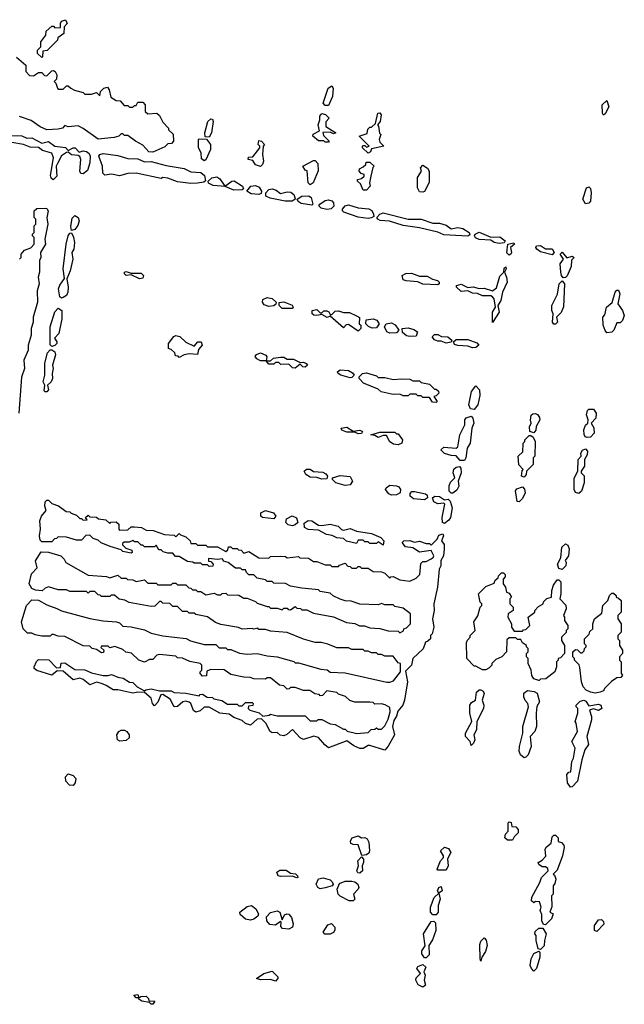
# Model space of a CAD drawing. Extents: x 2640764 to 2777785, y 718840 to 815082.
# Tile 92 of 148: x 2724022 to 2727670, y 778760 to 784698. Entities that reach past the tile are written whole.
import ezdxf

# ---------------------------------------------------------------- set-up
doc = ezdxf.new("R2010")
doc.units = 0

msp = doc.modelspace()

# ---------------------------------------------------------------- linework, layer by layer
at = {"layer": '0CON10XD'}
for points in [[(2724155, 784470), (2724130, 784495), (2724130, 784515), (2724150, 784535), (2724150, 784565), (2724180, 784605), (2724181.7, 784628.3), (2724215, 784660), (2724225, 784660), (2724235, 784650), (2724268.3, 784651.7), (2724267.5, 784675), (2724275, 784690), (2724298.3, 784698.3), (2724307.5, 784675), (2724290, 784655), (2724287.5, 784615), (2724251.7, 784588.3), (2724250, 784575), (2724188.3, 784511.7), (2724161.7, 784508.3), (2724160, 784475), (2724155, 784470)], [(2724003, 784473), (2724060, 784425), (2724060, 784385), (2724081.7, 784361.7), (2724105, 784360), (2724135, 784380), (2724155, 784380), (2724171.7, 784361.7), (2724185, 784360), (2724215, 784390), (2724225, 784392.5), (2724236.4, 784386.4), (2724246.7, 784365), (2724245, 784340), (2724230, 784325), (2724240, 784315), (2724250, 784285), (2724255, 784280), (2724285, 784280), (2724305, 784300), (2724315, 784300), (2724330, 784285), (2724353, 784273), (2724405, 784260), (2724415, 784250), (2724455, 784250), (2724485, 784260), (2724505, 784240), (2724510, 784265), (2724530, 784285), (2724551.7, 784291.7), (2724562.5, 784275), (2724571.7, 784231.7), (2724605, 784210), (2724628.3, 784208.3), (2724651.7, 784181.7), (2724675, 784180), (2724685, 784170), (2724705, 784170), (2724715, 784180), (2724725, 784180), (2724735, 784200), (2724765, 784200), (2724780, 784185), (2724780, 784145), (2724795, 784130), (2724850, 784135), (2724865, 784120), (2724885, 784080), (2724920, 784045), (2724920, 784035), (2724947, 784007), (2724950, 783965), (2724938.3, 783951.7), (2724915, 783950), (2724898.3, 783931.7), (2724825, 783900)], [(2725885, 784180), (2725865, 784180), (2725852.5, 784195), (2725883.3, 784285), (2725905, 784300), (2725912.5, 784285), (2725910, 784235), (2725885, 784180)], [(2727545, 784122.5), (2727537.5, 784135), (2727536.7, 784185), (2727565, 784210), (2727576.4, 784173.6), (2727555, 784130), (2727545, 784122.5)], [(2724825, 783900), (2724801.7, 783901.7), (2724765, 783942.5), (2724720, 783965), (2724675, 784000), (2724655, 784000), (2724645, 784010), (2724635, 784010), (2724620, 783995), (2724593, 783987), (2724495, 783977.5), (2724405, 784042.5), (2724375, 784057.5), (2724315, 784052.5), (2724295, 784060), (2724280, 784045), (2724255, 784037.5), (2724185, 784033.3), (2724145, 784052.5), (2724090.7, 784090.7), (2724020, 784115)], [(2725165, 783990), (2725141.7, 783991.7), (2725140, 784015), (2725156.7, 784085), (2725175, 784100), (2725185, 784097.5), (2725190, 784085), (2725180, 784015), (2725165, 783990)], [(2725885, 783960), (2725865, 783960), (2725857.5, 783967.5), (2725825, 783967.5), (2725790, 783995), (2725791.7, 784008.3), (2725831.7, 784028.3), (2725822.5, 784065), (2725833.3, 784095), (2725833.3, 784116.7), (2725845, 784132.5), (2725867, 784127), (2725890, 784105), (2725868.3, 784081.7), (2725870, 784055), (2725930, 784015), (2725915, 784010), (2725895, 784020), (2725851.7, 784018.3), (2725855, 784000), (2725890, 783965), (2725885, 783960)], [(2726125, 783892.5), (2726090, 783925), (2726090, 783935), (2726095, 783940), (2726105, 783940), (2726115, 783930), (2726130, 783935), (2726070, 783995), (2726118.3, 784011.7), (2726121.7, 784038.3), (2726135, 784050), (2726145, 784050), (2726168.3, 784071.7), (2726183.3, 784135), (2726195, 784137.5), (2726202.5, 784125), (2726197.5, 784085), (2726180, 784065), (2726186.7, 784056.7), (2726193, 784013), (2726200, 784005), (2726190, 783975), (2726195, 783960), (2726220, 783935), (2726145, 783920), (2726138.3, 783901.7), (2726125, 783892.5)], [(2723911.3, 784001.3), (2724035, 783998.2), (2724065, 783983.3), (2724095.4, 783985.4), (2724156.2, 783953.8), (2724195, 783962.7), (2724235, 783935.8), (2724298.5, 783928.5), (2724315, 783910), (2724345, 783926.5), (2724355.8, 783925), (2724380, 783900), (2724405, 783907.1), (2724425, 783904), (2724441.3, 783891.3), (2724447.8, 783875), (2724444.6, 783835), (2724430.8, 783789.2), (2724405, 783768.6), (2724391.4, 783771.4), (2724384.2, 783785), (2724390.8, 783855), (2724385, 783872.5), (2724375, 783880), (2724334.1, 783884.1), (2724315, 783900), (2724305, 783897.5), (2724275, 783876.7), (2724249.3, 783830.7), (2724242.5, 783815), (2724246.9, 783755), (2724223, 783733), (2724212, 783742), (2724208.3, 783758.3), (2724226.2, 783865), (2724215, 783892.5), (2724158.8, 783908.8), (2724135, 783926.7), (2724085, 783930), (2724045.5, 783945.5), (2723975, 783957.5)], [(2725135, 783846.7), (2725118.3, 783858.3), (2725117.5, 783895), (2725100, 783925), (2725100, 783975), (2725105, 783980), (2725148.3, 783978.3), (2725172.5, 783945), (2725172.5, 783915), (2725145, 783852.5), (2725135, 783846.7)], [(2725475, 783812.5), (2725445, 783823.3), (2725428.3, 783848.3), (2725400, 783855), (2725401.7, 783868.3), (2725428.3, 783871.7), (2725470, 783925), (2725470, 783935), (2725460, 783945), (2725465, 783970), (2725480, 783965), (2725500, 783945), (2725490, 783935), (2725487.5, 783885), (2725493.3, 783845), (2725487.5, 783825), (2725475, 783812.5)], [(2725055, 783710), (2724975, 783720), (2724915, 783742.5), (2724885, 783747.5), (2724875, 783740), (2724725, 783772.5), (2724675, 783770), (2724625, 783757.5), (2724575, 783767.5), (2724535, 783760), (2724523.6, 783773.6), (2724521.2, 783815), (2724499.6, 783875), (2724505, 783885.6), (2724525, 783891.1), (2724615, 783880), (2724675, 783861.8), (2724735, 783860), (2724775, 783841.1), (2724815, 783842.9), (2724905, 783818.9), (2725015, 783801.5), (2725055, 783781.5), (2725115, 783776.7), (2725137.7, 783757.7), (2725143, 783727), (2725132.5, 783717.5), (2725095, 783713.3), (2725055, 783710)], [(2725775, 783703.3), (2725763.3, 783715), (2725757, 783787), (2725745, 783790), (2725730, 783815), (2725795, 783850), (2725805, 783850), (2725821.7, 783831.7), (2725823, 783787), (2725792.5, 783715), (2725775, 783703.3)], [(2726115, 783670), (2726095, 783670), (2726078.3, 783708.3), (2726060, 783725), (2726060, 783735), (2726085, 783740), (2726100, 783755), (2726100, 783765), (2726081.7, 783771.7), (2726070, 783785), (2726071.7, 783798.3), (2726095, 783810), (2726110, 783825), (2726111.7, 783838.3), (2726135, 783840), (2726160, 783815), (2726153, 783807), (2726140, 783755), (2726133.3, 783715), (2726137.5, 783695), (2726115, 783670)], [(2726455, 783657.5), (2726435, 783660), (2726422.5, 783685), (2726422.5, 783747.5), (2726446.7, 783785), (2726440, 783805), (2726455, 783820), (2726483, 783803), (2726492.5, 783785), (2726493, 783717), (2726465, 783662.5), (2726455, 783657.5)], [(2725315, 783670), (2725261.7, 783691.7), (2725188.8, 783698.8), (2725162, 783712), (2725160, 783725), (2725182, 783745), (2725210.8, 783750.8), (2725228.8, 783738.8), (2725255, 783700), (2725265, 783697.5), (2725302, 783725), (2725316.6, 783726.6), (2725366, 783695), (2725371.7, 783678.3), (2725365, 783672.5), (2725315, 783670)], [(2725465, 783643.3), (2725417.7, 783647.7), (2725392.5, 783665), (2725416.6, 783693.4), (2725445, 783699.3), (2725467.2, 783687.3), (2725480, 783665), (2725479.5, 783650.5), (2725465, 783643.3)], [(2727435, 783587.5), (2727420, 783615), (2727442.5, 783685), (2727455, 783690), (2727465, 783680), (2727470, 783655), (2727466.4, 783603.6), (2727455, 783592.5), (2727435, 783587.5)], [(2725665, 783603.8), (2725623.9, 783603.9), (2725532.7, 783622.7), (2725507.5, 783635), (2725507.5, 783655), (2725525, 783673.5), (2725545, 783678.4), (2725570.4, 783670.4), (2725595, 783650), (2725635, 783660.4), (2725658.5, 783658.5), (2725676.5, 783645), (2725682.9, 783625), (2725683.3, 783615), (2725665, 783603.8)], [(2725785, 783580), (2725720.3, 783590.3), (2725701.4, 783601.4), (2725696.2, 783615), (2725725, 783633.6), (2725767, 783637), (2725780.6, 783625), (2725790, 783585), (2725785, 783580)], [(2725875, 783553.3), (2725841.2, 783561.2), (2725827.5, 783575), (2725832.5, 783585), (2725865, 783607.3), (2725885, 783610.9), (2725905, 783605.6), (2725915, 783593.3), (2725917, 783573), (2725901.7, 783558.3), (2725875, 783553.3)], [(2726125, 783498.8), (2726065, 783506.7), (2725977.1, 783537.1), (2725968.8, 783545), (2725969.2, 783555), (2725985.8, 783575), (2726005, 783581.5), (2726063.9, 783563.9), (2726127.6, 783557.6), (2726147.1, 783547.1), (2726157.5, 783525), (2726158.8, 783511.2), (2726145, 783503.3), (2726125, 783498.8)], [(2724020, 783255), (2724030, 783265), (2724030, 783285), (2724051.7, 783308.3), (2724088.3, 783321.7), (2724110, 783345), (2724110, 783385), (2724100, 783395), (2724100, 783405), (2724110, 783415), (2724110, 783455), (2724120, 783465), (2724120, 783495), (2724110, 783505), (2724110, 783545), (2724125, 783560), (2724175, 783562.5), (2724185, 783560), (2724193.3, 783545), (2724186.4, 783503.6), (2724191.2, 783465), (2724173.8, 783375), (2724177.1, 783345), (2724147.5, 783295), (2724150, 783265), (2724142.5, 783245), (2724141.2, 783175), (2724133.3, 783145), (2724140, 783105), (2724127, 783063), (2724130, 782995), (2724103.3, 782905), (2724103.8, 782875), (2724091.2, 782835), (2724092, 782795), (2724073.3, 782735), (2724073.8, 782705), (2724047.5, 782645), (2724050, 782595), (2724033, 782543), (2724017.5, 782325)], [(2724335, 783427.5), (2724331.1, 783451.1), (2724337.9, 783502.1), (2724355, 783517.5), (2724374.7, 783504.7), (2724380, 783485), (2724373.7, 783456.3), (2724355, 783432.9), (2724335, 783427.5)], [(2726725, 783392.5), (2726580.7, 783400.7), (2726545, 783416.2), (2726435, 783443.8), (2726335, 783456.7), (2726253, 783483), (2726197.7, 783487.7), (2726182.5, 783495), (2726177.5, 783505), (2726194.6, 783525.4), (2726215, 783533.6), (2726365, 783496.1), (2726445, 783494.6), (2726515, 783470.8), (2726555, 783470.4), (2726595, 783459.6), (2726625, 783437.1), (2726665, 783445.4), (2726695, 783438.7), (2726734.2, 783415), (2726738.8, 783401.2), (2726725, 783392.5)], [(2724275, 783018.8), (2724265, 783026.7), (2724256.2, 783075), (2724263.3, 783096.7), (2724292, 783138), (2724284.4, 783195), (2724302.5, 783345), (2724314.4, 783395.6), (2724325, 783410), (2724335, 783412.5), (2724347.3, 783387.3), (2724353.2, 783355), (2724349.2, 783315), (2724336.9, 783295), (2724342.5, 783255), (2724326.7, 783183.3), (2724305.8, 783135), (2724314.7, 783085), (2724313.1, 783055), (2724304.7, 783035.3), (2724285, 783022), (2724275, 783018.8)], [(2726915, 783348.1), (2726885.5, 783355.5), (2726865, 783368.8), (2726795, 783371.9), (2726772.1, 783382.1), (2726765.8, 783395), (2726770, 783405), (2726795, 783416), (2726865, 783387.5), (2726919.1, 783389.1), (2726951.4, 783365), (2726945, 783352), (2726915, 783348.1)], [(2726975, 783278.8), (2726961.4, 783291.4), (2726967.5, 783345), (2727002.5, 783352.5), (2727007.5, 783345), (2726982.5, 783325), (2726988.6, 783295), (2726985, 783283.8), (2726975, 783278.8)], [(2727235, 783280), (2727165, 783298.6), (2727142.5, 783315), (2727135.8, 783325), (2727140, 783335), (2727165, 783336.2), (2727195, 783316.7), (2727235, 783316.7), (2727246, 783295), (2727235, 783280)], [(2727300.7, 783140.7), (2727290, 783155), (2727286, 783175), (2727283.8, 783225), (2727302.5, 783255), (2727283.3, 783285), (2727295, 783296.2), (2727323, 783263), (2727355, 783272.5), (2727366.7, 783265), (2727351.2, 783248.8), (2727349.2, 783210.8), (2727325.9, 783154.1), (2727315, 783142.5), (2727300.7, 783140.7)], [(2726875, 782872.5), (2726874.1, 782934.1), (2726893.3, 782965), (2726883.8, 783015), (2726875, 783027.5), (2726865, 783033.3), (2726815, 783032), (2726785, 783047.5), (2726755, 783048.8), (2726725, 783062.5), (2726685, 783060), (2726657.5, 783085), (2726657.5, 783095), (2726685, 783104), (2726725, 783082.5), (2726757.7, 783087.7), (2726795, 783076.7), (2726825, 783078.8), (2726875, 783062.5), (2726898.3, 783081.7), (2726919.4, 783150.6), (2726942.5, 783175), (2726945, 783200), (2726955, 783207.5), (2726956.7, 783195), (2726947.5, 783175), (2726960, 783145), (2726962.2, 783115), (2726936, 783055), (2726924, 783005), (2726906.7, 782975), (2726914.2, 782935), (2726875, 782872.5)], [(2724745, 783136.2), (2724695, 783160), (2724665, 783156.2), (2724653.8, 783165), (2724653.8, 783175), (2724665, 783180), (2724695, 783170), (2724755, 783168.8), (2724768.8, 783155), (2724765, 783140), (2724745, 783136.2)], [(2726545, 783100), (2726455, 783102.5), (2726425, 783117.5), (2726353, 783123), (2726335, 783130), (2726330, 783155), (2726351.7, 783168.3), (2726385, 783168.8), (2726435, 783152.5), (2726481.2, 783151.2), (2726513, 783133), (2726542.5, 783125), (2726552.5, 783115), (2726552.5, 783105), (2726545, 783100)], [(2727255, 782862.5), (2727245, 782862.5), (2727237.5, 782875), (2727240, 782925), (2727232.5, 782945), (2727232.5, 782975), (2727266.4, 783043.6), (2727276.7, 783105), (2727295, 783122.5), (2727310, 783105), (2727303.6, 782966.4), (2727288.3, 782931.7), (2727260, 782905), (2727267.5, 782875), (2727255, 782862.5)], [(2727565, 782810), (2727553.9, 782823.9), (2727542.5, 782855), (2727540, 782905), (2727551.7, 782918.3), (2727562.5, 782965), (2727597, 782993), (2727614.3, 783055.7), (2727625, 783067.5), (2727635, 783067.5), (2727643.3, 783045), (2727630, 782985), (2727660, 782945), (2727670, 782915), (2727660, 782885), (2727645, 782870), (2727625, 782870), (2727606.7, 782825), (2727595, 782813.3), (2727565, 782810)], [(2725525, 782968.8), (2725497.7, 782977.7), (2725486.7, 782995), (2725489.3, 783010.7), (2725515, 783022.5), (2725545, 783017.5), (2725570, 782995), (2725568.3, 782981.7), (2725555, 782972.5), (2725525, 782968.8)], [(2725665, 782957.5), (2725605, 782957.5), (2725587.5, 782975), (2725588.3, 782991.7), (2725615, 782996.7), (2725665, 782976.7), (2725672.5, 782965), (2725665, 782957.5)], [(2724215, 782727.5), (2724206.7, 782736.7), (2724206.7, 782845), (2724233.1, 782936.9), (2724255, 782958.8), (2724275.6, 782945), (2724276.9, 782895), (2724259.1, 782805), (2724233, 782777), (2724245.6, 782755), (2724245.6, 782745), (2724235, 782732.5), (2724215, 782727.5)], [(2726065, 782820), (2726005, 782860), (2725991.7, 782858.3), (2725975, 782840), (2725895, 782910), (2725877, 782903), (2725845, 782920), (2725815, 782913.3), (2725796.4, 782916.4), (2725787.5, 782925), (2725787.5, 782945), (2725815, 782950), (2725835, 782930), (2725845, 782930), (2725857.5, 782942.5), (2725875, 782943.3), (2725886.7, 782936.7), (2725895, 782920), (2725905, 782920), (2725925, 782940), (2725945, 782942.5), (2725975, 782932.5), (2726011.7, 782931.7), (2726055, 782912.5), (2726071.7, 782901.7), (2726070, 782865), (2726080, 782855), (2726080, 782835), (2726065, 782820)], [(2726148.3, 782838.3), (2726127, 782847), (2726110, 782865), (2726111.7, 782888.3), (2726155, 782893.3), (2726176.4, 782886.4), (2726190, 782865), (2726175, 782840), (2726148.3, 782838.3)], [(2726255, 782807.5), (2726236.7, 782816.7), (2726222.5, 782845), (2726232.5, 782865), (2726265, 782870), (2726288, 782858), (2726310, 782825), (2726295, 782810), (2726255, 782807.5)], [(2724985, 782660), (2724978.3, 782668.3), (2724961.7, 782671.7), (2724958.3, 782688.3), (2724935, 782710), (2724920, 782715), (2724920, 782745), (2724951.7, 782788.3), (2724965, 782793.8), (2724988.6, 782788.6), (2725025, 782752.5), (2725075, 782730), (2725097.5, 782755), (2725116.7, 782755), (2725123.3, 782735), (2725101.7, 782708.3), (2725095, 782680), (2725045, 782682.5), (2725015, 782677.5), (2724985, 782660)], [(2726375, 782786.7), (2726355, 782792.5), (2726331.7, 782811.7), (2726330, 782835), (2726365, 782840), (2726400.7, 782830.7), (2726422.5, 782815), (2726415, 782790), (2726375, 782786.7)], [(2726595, 782746.7), (2726565, 782760), (2726545, 782760), (2726525, 782767.5), (2726510, 782785), (2726525, 782800), (2726545, 782800), (2726567, 782787), (2726605, 782786.2), (2726630, 782765), (2726625, 782752.5), (2726595, 782746.7)], [(2726755, 782718.8), (2726725, 782728.8), (2726665, 782732.5), (2726645, 782740), (2726640, 782755), (2726655, 782768.8), (2726725, 782770), (2726779.5, 782749.5), (2726792.5, 782735), (2726775, 782721.2), (2726755, 782718.8)], [(2724175, 782453.8), (2724170.6, 782460.6), (2724173.6, 782493.6), (2724164.3, 782515), (2724174.2, 782555), (2724174.1, 782625.9), (2724190.3, 782689.7), (2724205, 782707.5), (2724215, 782707.5), (2724234.2, 782695), (2724237.6, 782677.6), (2724219.5, 782615), (2724224.6, 782594.6), (2724217.9, 782565), (2724220, 782535), (2724210.9, 782515), (2724188.8, 782495), (2724195.6, 782465), (2724185, 782454), (2724175, 782453.8)], [(2725685, 782597.5), (2725668.3, 782598.3), (2725645, 782620), (2725598.3, 782618.3), (2725585, 782630), (2725565, 782630), (2725555, 782620), (2725525, 782620), (2725510, 782640), (2725475, 782640), (2725452, 782652), (2725443.6, 782666.4), (2725450, 782680), (2725475, 782688.8), (2725507.5, 782675), (2725512.5, 782665), (2725510, 782640), (2725535, 782640), (2725553, 782657), (2725595, 782662.5), (2725615, 782662.5), (2725635, 782650), (2725675, 782651.2), (2725715, 782630), (2725735, 782632.5), (2725750, 782625), (2725757.5, 782615), (2725745, 782603.3), (2725730, 782605), (2725715, 782620), (2725685, 782597.5)], [(2726015, 782537.5), (2725960, 782555), (2725943.6, 782563.6), (2725940, 782575), (2725955, 782587.5), (2726005, 782582.5), (2726029.3, 782569.3), (2726040, 782555), (2726025, 782540), (2726015, 782537.5)], [(2726535, 782390), (2726511.7, 782391.7), (2726495, 782420), (2726455, 782420), (2726445, 782430), (2726425, 782430), (2726415, 782440), (2726375, 782440), (2726365, 782430), (2726335, 782430), (2726315, 782440), (2726275, 782437.5), (2726203, 782453), (2726185, 782470), (2726096.4, 782506.4), (2726070, 782535), (2726070, 782545), (2726090, 782565), (2726115, 782567.5), (2726175, 782550), (2726185, 782540), (2726225, 782540), (2726275, 782527.5), (2726325, 782532.5), (2726375, 782530), (2726395, 782520), (2726435, 782520), (2726445, 782510), (2726495, 782500), (2726525, 782470), (2726535, 782470), (2726548.3, 782458.3), (2726550, 782445), (2726535, 782430), (2726520, 782425), (2726540, 782395), (2726535, 782390)], [(2726765, 782348), (2726741.4, 782351.4), (2726732.5, 782375), (2726748, 782455), (2726775, 782490), (2726795.8, 782465.8), (2726799.1, 782430.9), (2726785.5, 782374.5), (2726765, 782348)], [(2727125, 782207.5), (2727100, 782215), (2727097, 782243), (2727107.5, 782265), (2727103.3, 782283.3), (2727107.5, 782312.5), (2727118.3, 782321.7), (2727135, 782322.5), (2727147, 782317), (2727158.8, 782298.8), (2727160, 782285), (2727137.5, 782245), (2727137, 782223), (2727125, 782207.5)], [(2727445, 782177.5), (2727433.3, 782183.3), (2727427, 782197), (2727426.7, 782225), (2727436.4, 782253.6), (2727450, 782265), (2727452.5, 782285), (2727442.5, 782315), (2727448.3, 782341.7), (2727455, 782350), (2727485, 782350), (2727500, 782325), (2727497.5, 782295), (2727470, 782265), (2727486.4, 782236.4), (2727487.5, 782205), (2727465, 782180), (2727445, 782177.5)], [(2726678.8, 782038.8), (2726655, 782068.8), (2726625, 782070), (2726585, 782081.2), (2726562.5, 782105), (2726580.7, 782119.3), (2726655, 782113.3), (2726665, 782122.5), (2726677.5, 782195), (2726707.5, 782255), (2726707.5, 782285), (2726715, 782297.5), (2726745, 782307.5), (2726756.7, 782295), (2726761.2, 782265), (2726750, 782235), (2726740, 782145), (2726722.5, 782115), (2726714.4, 782055.6), (2726705, 782040), (2726678.8, 782038.8)], [(2726065, 782200), (2726045, 782210), (2725995, 782210), (2725965, 782222.5), (2725962.5, 782235), (2725995, 782240), (2726035, 782217.5), (2726075, 782222.5), (2726090, 782215), (2726085, 782202.5), (2726065, 782200)], [(2726305, 782133.8), (2726278.3, 782138.3), (2726255, 782153.3), (2726235, 782190), (2726215, 782190), (2726185, 782177.5), (2726165, 782190), (2726140, 782195), (2726195, 782210), (2726285, 782210), (2726295, 782200), (2726305, 782200), (2726332.5, 782165), (2726327.5, 782145), (2726305, 782133.8)], [(2727065, 781940), (2727050, 781945), (2727053, 781977), (2727060, 781985), (2727033, 782013), (2727030, 782065), (2727057, 782093), (2727060, 782145), (2727070, 782155), (2727070, 782165), (2727095, 782190), (2727105, 782190), (2727120, 782180), (2727132.5, 782155), (2727130, 782065), (2727120, 782055), (2727120, 782015), (2727080, 781975), (2727077.5, 781955), (2727065, 781940)], [(2727395, 781840), (2727375, 781847.5), (2727366.7, 781865), (2727366.7, 781933.3), (2727390, 781975), (2727392.5, 782045), (2727410, 782065), (2727407.5, 782085), (2727417, 782103), (2727435, 782110), (2727447, 782097), (2727446.4, 782073.6), (2727430, 782045), (2727430, 782005), (2727410, 781975), (2727410, 781965), (2727427, 781947), (2727427.5, 781905), (2727412.5, 781855), (2727395, 781840)], [(2725845, 781926.2), (2725815, 781936.7), (2725775, 781940), (2725747.5, 781955), (2725737.5, 781975), (2725753, 781987), (2725775, 781986.7), (2725795, 781972.5), (2725850, 781970), (2725869.3, 781959.3), (2725880, 781945), (2725875, 781930), (2725845, 781926.2)], [(2726635, 781842.5), (2726625, 781842.5), (2726614.1, 781854.1), (2726613.2, 781886.8), (2726621.9, 781908.1), (2726646.7, 781935), (2726637.1, 781965), (2726642.2, 781987.8), (2726655, 782000), (2726675, 782003.3), (2726683.9, 781993.9), (2726685.9, 781965.9), (2726666.7, 781915), (2726670.6, 781885), (2726659.3, 781860.7), (2726635, 781842.5)], [(2725985, 781888), (2725930, 781905), (2725910, 781925), (2725910, 781935), (2725955, 781950), (2726015, 781942.5), (2726030, 781915), (2726015, 781893.3), (2725985, 781888)], [(2726265, 781831.2), (2726248.8, 781838.8), (2726230, 781865), (2726232.5, 781875), (2726255, 781890), (2726295, 781887.5), (2726310, 781880), (2726320, 781865), (2726317.5, 781845), (2726295, 781833.3), (2726265, 781831.2)], [(2726465, 781803.3), (2726398.3, 781808.3), (2726377.5, 781825), (2726378.3, 781841.7), (2726387.5, 781852.5), (2726405, 781853.8), (2726469.5, 781839.5), (2726480.7, 781830.7), (2726483.3, 781815), (2726465, 781803.3)], [(2727035, 781790), (2727023, 781793), (2727012.5, 781857.5), (2727021.7, 781868.3), (2727055, 781880), (2727067, 781867), (2727072.5, 781845), (2727055, 781810), (2727035, 781790)], [(2724568.3, 781521.7), (2724513, 781543), (2724495, 781560), (2724465, 781570), (2724445, 781590), (2724421.7, 781588.3), (2724395, 781560), (2724365, 781560), (2724305, 781577.5), (2724255, 781580), (2724245, 781570), (2724231.7, 781568.3), (2724215, 781550), (2724155, 781550), (2724145, 781560), (2724141.2, 781585), (2724147.5, 781625), (2724143.9, 781676.1), (2724153.3, 781705), (2724181.7, 781738.3), (2724173.8, 781765), (2724175, 781790), (2724185, 781800), (2724195, 781800), (2724215, 781780), (2724257, 781767), (2724303, 781733), (2724325, 781730), (2724331.7, 781721.7), (2724365, 781710), (2724385, 781690), (2724395, 781690), (2724405, 781680), (2724428.3, 781681.7), (2724420, 781695), (2724435, 781710), (2724445, 781700), (2724485, 781697.5), (2724498.3, 781688.3), (2724541.7, 781681.7), (2724565, 781660), (2724572.5, 781667.5), (2724605, 781670), (2724620, 781655), (2724620, 781625), (2724625, 781620), (2724675, 781622.5), (2724695, 781640), (2724715, 781640), (2724756.4, 781636.4), (2724785, 781620), (2724827, 781617), (2724895, 781592.5), (2724955, 781590), (2724965, 781580), (2724985, 781600), (2724991.7, 781591.7), (2725025, 781580), (2725050, 781555), (2725055, 781540), (2725085, 781540), (2725095, 781530), (2725145, 781530), (2725155, 781520), (2725215, 781520), (2725265, 781490), (2725278.3, 781501.7), (2725281.7, 781518.3), (2725295, 781520), (2725305, 781510), (2725335, 781510), (2725341.7, 781501.7), (2725358.3, 781498.3), (2725375, 781480), (2725405, 781490), (2725465, 781452.5), (2725525, 781450), (2725535, 781460), (2725595, 781462.5), (2725625, 781460), (2725635, 781452.5), (2725705, 781460), (2725712.5, 781452.5), (2725765, 781450), (2725795, 781430), (2725815, 781430), (2725865, 781410), (2725895, 781410), (2725905, 781400), (2725945, 781400), (2725951.7, 781408.3), (2725985, 781420), (2726001.7, 781401.7), (2726015, 781400), (2726025, 781390), (2726055, 781390), (2726065, 781400), (2726075, 781400), (2726085, 781390), (2726125, 781390), (2726155, 781370), (2726205, 781367.5), (2726225, 781360), (2726255, 781330), (2726261.7, 781338.3), (2726275, 781340), (2726315, 781320), (2726375, 781312.5), (2726415, 781330), (2726437, 781353), (2726441.7, 781418.3), (2726455, 781430), (2726475, 781430), (2726505, 781447.5), (2726517.5, 781455), (2726520, 781465), (2726505, 781497.5), (2726435, 781487.5), (2726395, 781512.5), (2726349.3, 781519.3), (2726330, 781545), (2726340, 781555), (2726375, 781557.5), (2726405, 781547.5), (2726435, 781552.5), (2726475, 781540), (2726495, 781540), (2726505, 781530), (2726540, 781565), (2726550.7, 781589.3), (2726575, 781597.5), (2726580, 781585), (2726567.5, 781555), (2726582.3, 781532.3), (2726583.9, 781506.1), (2726580, 781465), (2726563.6, 781436.4), (2726563.8, 781405), (2726553.3, 781385), (2726542.5, 781275), (2726520, 781175), (2726522.5, 781135), (2726512.5, 781085), (2726520, 781035), (2726510, 780995), (2726500, 780985), (2726500, 780965), (2726485, 780950), (2726470, 780945), (2726456.4, 780903.6), (2726393.8, 780846.2), (2726386.9, 780805), (2726350, 780770), (2726361.8, 780705), (2726343.3, 780595), (2726334.4, 780565), (2726302.9, 780527.1), (2726295, 780497.5), (2726279.2, 780470.8), (2726272, 780435), (2726282.9, 780385), (2726245, 780316.7), (2726225, 780292.5)], [(2726585, 781660), (2726573.3, 781665), (2726570, 781695), (2726586.4, 781776.4), (2726581.7, 781781.7), (2726545, 781779.2), (2726521.2, 781791.2), (2726512.5, 781815), (2726525.9, 781824.1), (2726555, 781822), (2726585, 781802.5), (2726607, 781807), (2726620, 781795), (2726630.8, 781755), (2726621.4, 781695), (2726610.9, 781679.1), (2726585, 781660)], [(2725555, 781687.5), (2725486.4, 781696.4), (2725477.5, 781705), (2725477.5, 781725), (2725505, 781738.8), (2725553.6, 781723.6), (2725567.5, 781705), (2725555, 781687.5)], [(2725665, 781646.7), (2725641.2, 781651.2), (2725627.5, 781665), (2725631.7, 781688.3), (2725665, 781706.7), (2725693, 781693), (2725700, 781665), (2725685, 781652.5), (2725665, 781646.7)], [(2726215, 781530), (2726185, 781550), (2726175, 781540), (2726135, 781540), (2726125, 781550), (2726105, 781550), (2726095, 781560), (2726065, 781560), (2726055, 781540), (2725993, 781553), (2725975, 781570), (2725935, 781572.5), (2725907, 781587), (2725873, 781593), (2725825, 781620), (2725763, 781623), (2725740, 781635), (2725738.3, 781661.7), (2725763, 781677), (2725785, 781676.7), (2725825, 781650), (2725845, 781647.5), (2725895, 781656.7), (2725943.6, 781643.6), (2725963.6, 781623.6), (2725975, 781620), (2726015, 781628.8), (2726053.6, 781613.6), (2726145, 781600), (2726200, 781575), (2726220, 781555), (2726215, 781530)], [(2726225, 780292.5), (2726135, 780321.2), (2726125, 780321.2), (2726095, 780302), (2726075, 780302), (2726038.6, 780318.6), (2725995, 780350), (2725885, 780307.5), (2725862.5, 780325), (2725825, 780370), (2725797, 780377), (2725735, 780357.5), (2725715, 780367.5), (2725667.5, 780417.5), (2725633.6, 780386.4), (2725615, 780380), (2725593, 780383), (2725575, 780400), (2725545, 780397.5), (2725532.5, 780405), (2725507.5, 780455), (2725481.7, 780481.7), (2725455, 780478.8), (2725415, 780443.3), (2725385, 780453.3), (2725365, 780472.5), (2725315, 780490), (2725285, 780510), (2725230, 780515), (2725165, 780552), (2725135, 780551.2), (2725110.6, 780529.4), (2725085, 780521.2), (2725071.2, 780531.2), (2725055, 780573.3), (2725045, 780582), (2725025, 780588.8), (2725005.9, 780584.1), (2724975, 780556.7), (2724955, 780553.3), (2724930.5, 780600.5), (2724885, 780627.5), (2724873.3, 780626.7), (2724855, 780582.5), (2724835, 780560), (2724822.5, 780575), (2724816, 780606), (2724775, 780640), (2724735, 780643.3), (2724705, 780636), (2724615, 780656.7), (2724585, 780656), (2724543.6, 780683.6), (2724515, 780694.4), (2724485, 780702), (2724445, 780686), (2724405, 780718.8), (2724385, 780727.5), (2724345, 780716.7), (2724285, 780770), (2724248.3, 780771.7), (2724215, 780746), (2724125, 780772.5), (2724110, 780785), (2724110, 780795), (2724123, 780827), (2724135, 780840), (2724197, 780837), (2724245, 780790), (2724268.3, 780791.7), (2724271.7, 780818.3), (2724295, 780820), (2724355, 780780), (2724415, 780777.5), (2724455, 780760), (2724525, 780742.5), (2724555, 780742.5), (2724575, 780750), (2724615, 780732.5), (2724647, 780727), (2724685, 780702.5), (2724705, 780700), (2724730, 780675), (2724775, 780650), (2724783, 780657), (2724815, 780662.5), (2724865, 780650), (2724935, 780650), (2724955, 780640), (2725025, 780637.5), (2725105, 780620), (2725111.7, 780628.3), (2725125, 780630), (2725153, 780613), (2725185, 780610), (2725193, 780603), (2725241.7, 780591.7), (2725275, 780570), (2725335, 780570), (2725345, 780560), (2725365, 780560), (2725385, 780580), (2725425, 780580), (2725430, 780575), (2725428.3, 780561.7), (2725401.7, 780558.3), (2725400, 780545), (2725410, 780535), (2725467, 780517), (2725488.3, 780498.3), (2725527, 780503), (2725535, 780510), (2725575, 780500), (2725745, 780500), (2725775, 780470), (2725815, 780470), (2725823, 780477), (2725845, 780477.5), (2725895, 780452.5), (2725925, 780447.5), (2725975, 780420), (2725985, 780420), (2725998.3, 780408.3), (2726056.1, 780393.9), (2726125, 780400), (2726141.7, 780418.3), (2726165, 780420), (2726175, 780427.5), (2726185, 780420), (2726205, 780420), (2726225, 780440), (2726245, 780480), (2726256.4, 780523.6), (2726255, 780550), (2726226.4, 780566.4), (2726205, 780572.5), (2726165, 780570), (2726155, 780580), (2726135, 780582.5), (2726045, 780582.5), (2726013, 780593), (2725987, 780617), (2725945, 780630), (2725935, 780640), (2725875, 780650), (2725848.3, 780621.7), (2725835, 780620), (2725828.3, 780628.3), (2725803, 780633), (2725771.7, 780651.7), (2725735, 780652.5), (2725685, 780670), (2725655, 780670), (2725648.3, 780661.7), (2725635, 780660), (2725615, 780680), (2725590, 780685), (2725535, 780730), (2725515, 780730), (2725505, 780720), (2725435, 780722.5), (2725411.7, 780731.7), (2725375, 780732.5), (2725295, 780750), (2725255, 780777.5), (2725175, 780780), (2725151.7, 780768.3), (2725148.3, 780741.7), (2725125, 780740), (2725110, 780755), (2725110, 780765), (2725120, 780775), (2725120, 780805), (2725110, 780815), (2725048.3, 780828.3), (2725005, 780847.5), (2724975, 780850), (2724965, 780860), (2724865, 780870), (2724850, 780865), (2724825, 780840), (2724805, 780840), (2724775, 780822.5), (2724740, 780835), (2724697, 780877), (2724663, 780883), (2724645, 780900), (2724597, 780917), (2724565, 780910), (2724555, 780920), (2724515, 780920), (2724511.7, 780911.7), (2724530, 780895), (2724528.3, 780881.7), (2724515, 780880), (2724485, 780900), (2724460, 780905), (2724445, 780920), (2724405, 780922.5), (2724295, 780977.5), (2724255, 780980), (2724225, 780990), (2724215, 780990), (2724205, 780980), (2724155, 780980), (2724115, 780987.5), (2724095, 780997.5), (2724068.3, 780998.3), (2724043.9, 781023.9), (2724033.9, 781066.1), (2724063.3, 781165), (2724095, 781200), (2724135, 781197.5), (2724185, 781170), (2724246.2, 781146.2), (2724273.6, 781133.6), (2724445, 781087.5), (2724525, 781072.5), (2724607, 781067), (2724625, 781060), (2724645, 781040), (2724695, 781037.5), (2724775, 781017.5), (2724815, 780997.5), (2724885, 780982.5), (2725026.4, 780966.4), (2725053, 780953), (2725135, 780930), (2725205, 780930), (2725225, 780910), (2725265, 780910), (2725275, 780900), (2725295, 780900), (2725348.3, 780878.3), (2725395, 780872.5), (2725455, 780876.7), (2725515, 780862.5), (2725576.4, 780856.4), (2725677, 780827), (2725685, 780820), (2725705, 780820), (2725838.3, 780781.7), (2725877, 780777), (2725895, 780762.5), (2725985, 780760), (2726237, 780703), (2726255, 780702.5), (2726278.3, 780711.7), (2726320, 780765), (2726320, 780815), (2726305, 780820), (2726275, 780860), (2726225, 780860), (2726205, 780870), (2726185, 780870), (2726175, 780880), (2726145, 780880), (2726125, 780890), (2726105, 780890), (2726095, 780900), (2726025, 780900), (2726005, 780910), (2725935, 780910), (2725881.7, 780931.7), (2725841.7, 780941.7), (2725805, 780942.5), (2725735, 780962.5), (2725635, 781002.5), (2725535, 781010), (2725505, 781020), (2725465, 781020), (2725458.3, 781028.3), (2725435, 781022.5), (2725425, 781027.5), (2725365, 781022.5), (2725341.7, 781031.7), (2725235, 781050), (2725203, 781063), (2725155, 781097.5), (2725085, 781110), (2725075, 781120), (2725045, 781120), (2725035, 781130), (2725005, 781130), (2724975, 781160), (2724945, 781160), (2724927, 781177), (2724885, 781180), (2724875, 781190), (2724865, 781190), (2724838.3, 781161.7), (2724815, 781160), (2724683, 781183), (2724657, 781197), (2724623, 781203), (2724595, 781227.5), (2724573, 781227), (2724565, 781220), (2724515, 781220), (2724508.3, 781228.3), (2724495, 781230), (2724475, 781250), (2724445, 781250), (2724435, 781240), (2724425, 781250), (2724325, 781250), (2724305, 781260), (2724255, 781260), (2724195, 781277.5), (2724175, 781270), (2724157, 781253), (2724118.3, 781258.3), (2724095, 781267.5), (2724080, 781295), (2724094.1, 781355.9), (2724127, 781393), (2724117.5, 781435), (2724151.7, 781488.3), (2724195, 781487.5), (2724270, 781465), (2724290, 781445), (2724300, 781425), (2724435, 781347.5), (2724545, 781340), (2724565, 781332.5), (2724615, 781347.5), (2724635, 781330), (2724665, 781330), (2724673, 781323), (2724705, 781320), (2724725, 781310), (2724775, 781320), (2724795, 781300), (2724845, 781300), (2724855, 781290), (2724935, 781290), (2724945, 781300), (2724965, 781300), (2724975, 781290), (2725025, 781290), (2725041.7, 781271.7), (2725055, 781270), (2725065, 781260), (2725085, 781260), (2725095, 781250), (2725115, 781250), (2725145, 781230), (2725195, 781240), (2725215, 781230), (2725235, 781230), (2725243, 781237), (2725265, 781240), (2725275, 781230), (2725345, 781227.5), (2725375, 781210), (2725395, 781210), (2725445, 781190), (2725455, 781180), (2725515, 781160), (2725525, 781160), (2725535, 781150), (2725575, 781150), (2725605, 781140), (2725615, 781150), (2725635, 781150), (2725641.7, 781141.7), (2725655, 781140), (2725685, 781160), (2725695, 781150), (2725717, 781147), (2725725, 781140), (2725755, 781140), (2725795, 781120), (2725915, 781097.5), (2725993, 781063), (2726045, 781057.5), (2726073, 781043), (2726101.7, 781041.7), (2726135, 781030), (2726195, 781027.5), (2726245, 781012.5), (2726305, 781010), (2726315, 781000), (2726338.3, 781011.7), (2726340, 781025), (2726355, 781030), (2726380, 781055), (2726380, 781115), (2726335, 781150), (2726285, 781160), (2726275, 781170), (2726225, 781170), (2726205, 781177.5), (2726185, 781170), (2726075, 781172.5), (2726021.7, 781191.7), (2725985, 781192.5), (2725955, 781202.5), (2725913, 781223), (2725895, 781240), (2725835, 781250), (2725825, 781260), (2725725, 781270), (2725655, 781282.5), (2725625, 781297.5), (2725555, 781300), (2725545, 781310), (2725515, 781310), (2725505, 781320), (2725455, 781330), (2725435, 781350), (2725405, 781350), (2725390, 781365), (2725385, 781380), (2725365, 781380), (2725355, 781390), (2725325, 781390), (2725280, 781425), (2725251.7, 781431.7), (2725245, 781447.5), (2725215, 781442.5), (2725161.7, 781448.3), (2725161.7, 781431.7), (2725175, 781430), (2725190, 781415), (2725188.3, 781401.7), (2725165, 781400), (2725155, 781410), (2725125, 781410), (2725115, 781420), (2725075, 781420), (2725067, 781427), (2725035, 781430), (2724985, 781460), (2724961.7, 781461.7), (2724945, 781480), (2724915, 781480), (2724888.3, 781488.3), (2724875, 781500), (2724861.7, 781501.7), (2724845, 781530), (2724835, 781520), (2724775, 781520), (2724765, 781530), (2724755, 781530), (2724735, 781550), (2724715, 781550), (2724705, 781557.5), (2724683, 781547), (2724653.3, 781546.7), (2724641.7, 781538.3), (2724641.7, 781531.7), (2724661.7, 781511.7), (2724698.3, 781498.3), (2724700, 781485), (2724695, 781480), (2724645, 781490), (2724635, 781500), (2724568.3, 781521.7)], [(2727295, 781383.3), (2727275, 781387.5), (2727266.2, 781415), (2727287.5, 781452.5), (2727292.3, 781517.7), (2727315, 781536.7), (2727328.3, 781528.3), (2727336.4, 781506.4), (2727332.5, 781465), (2727312.5, 781437.5), (2727320, 781425), (2727317.5, 781405), (2727295, 781383.3)], [(2727155, 780713.3), (2727125, 780722.5), (2727113, 780743), (2727107.5, 780775), (2727090, 780815), (2727090, 780845), (2727080, 780855), (2727080, 780875), (2727090, 780885), (2727090, 780905), (2727080, 780915), (2727080, 780925), (2727055, 780940), (2727045, 780960), (2727025, 780960), (2727015, 780970), (2726975, 780970), (2726961.7, 780958.3), (2726960, 780885), (2726930, 780855), (2726895, 780840), (2726870, 780815), (2726870, 780805), (2726853, 780787), (2726835, 780776.7), (2726815, 780777.5), (2726775, 780800), (2726765, 780800), (2726720, 780845), (2726718.3, 780941.7), (2726723, 780957), (2726740, 780975), (2726740, 780985), (2726770, 781015), (2726763, 781067), (2726787, 781103), (2726800, 781155), (2726810, 781165), (2726810, 781175), (2726800, 781185), (2726790, 781235), (2726835, 781280), (2726885, 781300), (2726891.7, 781318.3), (2726908.3, 781331.7), (2726910, 781345), (2726928.3, 781361.7), (2726941.7, 781361.7), (2726951.7, 781351.7), (2726951.7, 781338.3), (2726940, 781325), (2726940, 781295), (2726952.5, 781275), (2726960, 781245), (2726975, 781240), (2726990, 781215), (2726980, 781205), (2726980, 781175), (2727000, 781155), (2727000, 781135), (2726970, 781115), (2726967.5, 781095), (2726990, 781055), (2726990, 781035), (2727005, 781010), (2727055, 781010), (2727061.7, 781018.3), (2727075, 781020), (2727100, 781045), (2727090, 781095), (2727130, 781125), (2727130, 781135), (2727151.7, 781158.3), (2727180, 781175), (2727181.7, 781188.3), (2727201.7, 781208.3), (2727230, 781215), (2727232.5, 781255), (2727243, 781287), (2727265, 781320), (2727275, 781320), (2727287, 781307), (2727287.5, 781235), (2727280, 781205), (2727317, 781167), (2727320, 781145), (2727302.5, 781105), (2727310, 781095), (2727310, 781075), (2727330, 781045), (2727330, 781025), (2727320, 781015), (2727318.3, 781001.7), (2727290, 780975), (2727290, 780955), (2727310, 780925), (2727310, 780875), (2727285, 780850), (2727270, 780845), (2727270, 780835), (2727260, 780825), (2727260, 780795), (2727250, 780765), (2727197, 780723), (2727165, 780720), (2727156.4, 780713.6), (2727155, 780713.3)], [(2727495, 780637.5), (2727465, 780642.5), (2727440, 780655), (2727422.5, 780675), (2727412.5, 780705), (2727401.7, 780791.7), (2727397, 780807), (2727370, 780835), (2727370, 780845), (2727360, 780855), (2727360, 780885), (2727375, 780900), (2727388.3, 780898.3), (2727405, 780880), (2727415, 780880), (2727428.3, 780891.7), (2727430, 780905), (2727440, 780915), (2727440, 780925), (2727430, 780935), (2727430, 780965), (2727458.3, 780991.7), (2727461.7, 781008.3), (2727480, 781025), (2727480, 781055), (2727490, 781085), (2727535, 781120), (2727540, 781165), (2727570, 781195), (2727580, 781225), (2727595, 781240), (2727605, 781240), (2727620, 781225), (2727620, 781215), (2727635, 781210), (2727650, 781195), (2727650, 781125), (2727630, 781105), (2727630, 781085), (2727650, 781055), (2727650, 781005), (2727630, 780985), (2727630, 780965), (2727640, 780955), (2727640, 780925), (2727660, 780895), (2727660, 780875), (2727640, 780855), (2727640, 780835), (2727650, 780825), (2727650, 780755), (2727660, 780745), (2727648.3, 780731.7), (2727625, 780730), (2727593.6, 780706.4), (2727550, 780665), (2727545, 780650), (2727525, 780642.5), (2727495, 780637.5)], [(2726745, 780320), (2726740, 780345), (2726712.5, 780375), (2726712.5, 780395), (2726750, 780465), (2726737.5, 780515), (2726738.8, 780565), (2726748.8, 780581.2), (2726772.5, 780595), (2726777.7, 780642.3), (2726795, 780656.7), (2726805, 780657.5), (2726818.3, 780648.3), (2726823.6, 780633.6), (2726812.5, 780595), (2726822.5, 780565), (2726820, 780545), (2726780, 780465), (2726777.5, 780415), (2726762.5, 780385), (2726767.5, 780355), (2726760, 780335), (2726745, 780320)], [(2727065, 780247.5), (2727043.9, 780263.9), (2727036.4, 780286.4), (2727036.7, 780315), (2727056.7, 780395), (2727056.7, 780435), (2727092.5, 780555), (2727087.5, 780575), (2727071.7, 780591.7), (2727063.8, 780615), (2727064.3, 780635.7), (2727085, 780652.9), (2727126.8, 780646.8), (2727145, 780636), (2727157.5, 780585), (2727143, 780557), (2727137.5, 780515), (2727140, 780435), (2727130, 780405), (2727102.5, 780375), (2727107.5, 780315), (2727090, 780265), (2727075, 780250), (2727065, 780247.5)], [(2727345, 780070), (2727327.5, 780095), (2727322.5, 780145), (2727335, 780160), (2727347, 780163), (2727352.5, 780225), (2727362.5, 780245), (2727372.5, 780305), (2727352.5, 780345), (2727387.5, 780405), (2727380, 780455), (2727372.5, 780465), (2727390, 780515), (2727390, 780545), (2727380, 780555), (2727380, 780565), (2727402.7, 780587.3), (2727425, 780594.3), (2727437.4, 780587.4), (2727455, 780560), (2727515, 780570), (2727528, 780565), (2727534.2, 780545), (2727515, 780532), (2727485, 780542.5), (2727460, 780535), (2727472.5, 780495), (2727472.5, 780475), (2727443.9, 780376.1), (2727453, 780327), (2727432.5, 780295), (2727413.3, 780235), (2727386.7, 780105), (2727355, 780072.5), (2727345, 780070)], [(2724627, 780347), (2724612.5, 780355), (2724607.5, 780385), (2724620, 780405), (2724635, 780412.5), (2724655, 780412.5), (2724667.5, 780405), (2724682.5, 780385), (2724683, 780367), (2724665, 780351.2), (2724627, 780347)], [(2724345, 780080), (2724321.7, 780081.7), (2724300, 780105), (2724298.3, 780131.7), (2724315, 780150), (2724345, 780140), (2724361.7, 780121.7), (2724357.5, 780095), (2724345, 780080)], [(2726995, 779750), (2726965, 779750), (2726950, 779765), (2726953, 779787), (2726970, 779805), (2726970, 779855), (2726975, 779860), (2726987, 779857), (2726991.7, 779831.7), (2727015, 779830), (2727030, 779815), (2727030, 779795), (2727005, 779770), (2726995, 779750)], [(2726087, 779657), (2726065, 779722.5), (2726033.6, 779723.6), (2726020.7, 779730.7), (2726017.5, 779745), (2726027.5, 779765), (2726065, 779776.2), (2726085, 779763.3), (2726105, 779766), (2726117.8, 779757.8), (2726127.9, 779737.9), (2726133.1, 779685), (2726128.8, 779671.2), (2726115, 779661.9), (2726087, 779657)], [(2727195, 779240), (2727181.7, 779241.7), (2727173, 779263), (2727171.7, 779301.7), (2727162.5, 779325), (2727167.5, 779345), (2727158.3, 779378.3), (2727135, 779380), (2727125, 779372.5), (2727110, 779385), (2727113, 779407), (2727160, 779495), (2727170, 779525), (2727210, 779565), (2727208.3, 779578.3), (2727195, 779590), (2727175, 779590), (2727153.6, 779603.6), (2727150, 779615), (2727175, 779630), (2727197, 779653), (2727192.5, 779695), (2727200.7, 779709.3), (2727228.3, 779731.7), (2727235, 779770), (2727245, 779780), (2727255, 779780), (2727270, 779765), (2727271.7, 779741.7), (2727290, 779735), (2727305, 779720), (2727307.5, 779705), (2727297.5, 779655), (2727265, 779570), (2727240, 779545), (2727248.3, 779538.3), (2727256.7, 779515), (2727251.7, 779488.3), (2727240, 779475), (2727240, 779425), (2727230, 779415), (2727231.7, 779348.3), (2727220, 779315), (2727240, 779305), (2727230, 779275), (2727195, 779240)], [(2726595, 779570), (2726545, 779570), (2726540, 779575), (2726560, 779625), (2726580, 779645), (2726580, 779655), (2726560, 779685), (2726585, 779707.5), (2726609.3, 779699.3), (2726622.5, 779675), (2726603, 779637), (2726607.5, 779595), (2726595, 779570)], [(2726075, 779551.4), (2726062.4, 779552.4), (2726056, 779565), (2726066.7, 779595), (2726062, 779625), (2726085, 779650), (2726095.7, 779635.7), (2726096.7, 779615), (2726088, 779595), (2726089.4, 779565), (2726075, 779551.4)], [(2725695, 779522.5), (2725665, 779532.5), (2725595, 779530), (2725582.5, 779535), (2725573.6, 779556.4), (2725590.7, 779569.3), (2725629.3, 779569.3), (2725655, 779550), (2725686.1, 779546.1), (2725697.5, 779535), (2725700, 779525), (2725695, 779522.5)], [(2725835, 779456.7), (2725820, 779465), (2725810, 779485), (2725825, 779516.7), (2725853, 779523), (2725895, 779510), (2725908.3, 779498.3), (2725912.5, 779485), (2725906.4, 779473.6), (2725865, 779463.3), (2725835, 779456.7)], [(2726035, 779383.3), (2726010, 779385), (2725955, 779412.5), (2725943.9, 779423.9), (2725936.7, 779455), (2725952, 779488), (2725985, 779503.3), (2726025, 779503.3), (2726045, 779498.8), (2726062.5, 779485), (2726068.5, 779465), (2726065, 779454.2), (2726036, 779425), (2726043.3, 779395), (2726035, 779383.3)], [(2726535, 779300), (2726515, 779300), (2726500, 779315), (2726500, 779345), (2726522.5, 779405), (2726550, 779430), (2726542.5, 779445), (2726550, 779465), (2726565, 779470), (2726570, 779445), (2726550, 779430), (2726558.8, 779395), (2726547.5, 779355), (2726547.5, 779315), (2726535, 779300)], [(2725415, 779266.7), (2725385, 779272.5), (2725351.7, 779301.7), (2725350, 779315), (2725395, 779350), (2725420, 779355), (2725445.9, 779335.9), (2725462.5, 779305), (2725459.3, 779290.7), (2725435, 779273.3), (2725415, 779266.7)], [(2725645, 779213.3), (2725607.5, 779217.5), (2725598.3, 779228.3), (2725600, 779255), (2725595, 779260), (2725565, 779237.5), (2725531.2, 779241.2), (2725513, 779263), (2725511.7, 779288.3), (2725535, 779313.8), (2725575, 779323.3), (2725592.5, 779315), (2725605, 779270), (2725620.7, 779299.3), (2725633.6, 779306.4), (2725645, 779303.3), (2725662.7, 779282.7), (2725672, 779245), (2725667.5, 779225), (2725645, 779213.3)], [(2725863, 779183), (2725852.5, 779195), (2725880.7, 779239.3), (2725903, 779247), (2725923.3, 779225), (2725923.6, 779206.4), (2725915, 779192.5), (2725895, 779183.3), (2725863, 779183)], [(2726475, 779040), (2726465, 779040), (2726447.5, 779065), (2726448.3, 779081.7), (2726467.5, 779112.5), (2726457.5, 779185), (2726505, 779260), (2726521.7, 779261.7), (2726531.7, 779251.7), (2726532.5, 779205), (2726511.7, 779148.3), (2726490, 779115), (2726491.7, 779058.3), (2726475, 779040)], [(2727505, 779200), (2727490, 779205), (2727490, 779235), (2727515, 779270), (2727531.7, 779271.7), (2727545, 779260), (2727547, 779243), (2727505, 779200)], [(2727165, 779090), (2727150, 779095), (2727137.5, 779145), (2727137.5, 779175), (2727130, 779185), (2727131.7, 779198.3), (2727155, 779220), (2727178.3, 779218.3), (2727197.5, 779185), (2727187.5, 779145), (2727187, 779113), (2727165, 779090)], [(2726805, 779020), (2726800, 779035), (2726798.3, 779121.7), (2726805, 779140), (2726825, 779160), (2726837, 779147), (2726842.5, 779115), (2726831.7, 779078.3), (2726810, 779045), (2726805, 779020)], [(2727125, 778960), (2727110, 778975), (2727102.5, 778995), (2727107.5, 779035), (2727123.6, 779066.4), (2727155, 779080), (2727160, 779075), (2727160, 779045), (2727140, 778975), (2727125, 778960)], [(2726455, 778862.5), (2726427, 778877), (2726412.5, 778905), (2726415, 778920), (2726440, 778945), (2726417.5, 778975), (2726425, 778987.5), (2726455, 779000), (2726472.5, 778985), (2726460, 778955), (2726467.5, 778935), (2726463.3, 778905), (2726470, 778875), (2726455, 778862.5)], [(2725565, 778900), (2725535, 778910), (2725475, 778907.5), (2725450, 778915), (2725495, 778946.7), (2725545, 778960), (2725580, 778925), (2725580, 778915), (2725565, 778900)], [(2724825, 778760), (2724815, 778760), (2724805, 778770), (2724758.3, 778778.3), (2724741.7, 778791.7), (2724740, 778800), (2724725, 778800), (2724710, 778815), (2724735, 778820), (2724740, 778800), (2724752.5, 778807.5), (2724785, 778810), (2724800, 778795), (2724801.7, 778781.7), (2724838.3, 778778.3), (2724825, 778760)]]:
    msp.add_lwpolyline(points, dxfattribs=at)

doc.saveas('drawing.dxf')
